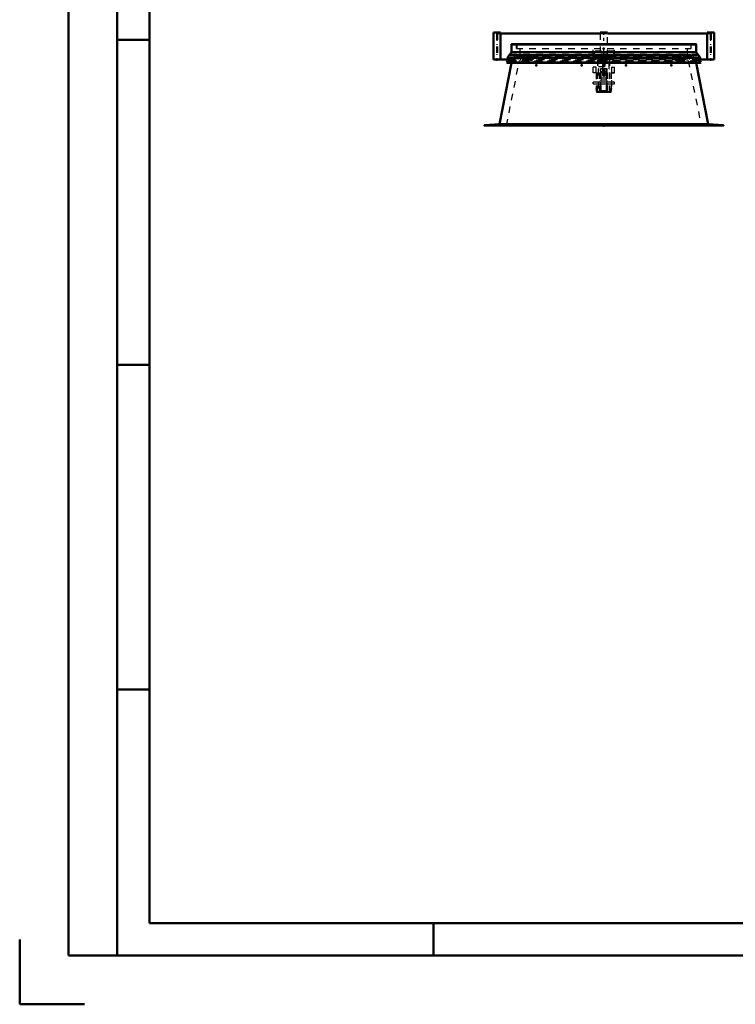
# Model space of a CAD drawing. Header units: millimetres. Extents: x 0 to 428, y 0 to 298.
# Tile 1 of 34: x 0 to 110, y 0 to 152. Entities that reach past the tile are written whole.
import ezdxf

# ---------------------------------------------------------------- set-up
doc = ezdxf.new("R2010")
doc.units = ezdxf.units.MM
doc.linetypes.add('Center', pattern=[1.5, 0.45, -0.5, 0.05, -0.5])
doc.linetypes.add('Dashed', pattern=[2, 1, -1])
for name, color, linetype, lineweight in [('am_0', 7, 'Continuous', 50), ('am_12', 3, 'Continuous', 25), ('am_3', 6, 'Dashed', 25), ('am_6', 2, 'Continuous', 35), ('am_7', 7, 'Center', 25), ('am_9', 7, 'Continuous', 50)]:
    doc.layers.add(name, color=color, linetype=linetype, lineweight=lineweight)

# ---------------------------------------------------------------- blocks, each defined once
blk = doc.blocks.new('1_Drawing_frame_0_in_100150C2125Y1N4N_300Cl0__1203')
at = {"layer": 'am_0'}
for p, q in [((7.5, 7.5), (7.5, 289.5)), ((15, 289.5), (15, 7.5)), ((20, 12.5), (20, 284.5)), ((20, 148.5), (15, 148.5)), ((20, 98.5), (15, 98.5)), ((20, 48.5), (15, 48.5)), ((407.5, 12.5), (20, 12.5)), ((63.75, 7.5), (63.75, 12.5)), ((0, 10), (0, 0)), ((412.5, 7.5), (7.5, 7.5)), ((0, 0), (10, 0))]:
    blk.add_line(p, q, dxfattribs=at)
at = {"layer": 'am_6', "flags": 8}
blk.add_attdef('ExcludeFromBOM', (425, 296.5), '', height=0.5, dxfattribs=at)
blk = doc.blocks.new('17_FGS30010015025C110U_0_in_100150C2125Y1N4N_300Cl0__1203')
at = {"layer": 'am_3'}
for p, q in [((88.54, 146.56), (88.54, 146.16)), ((91.5, 146.56), (88.54, 146.56)), ((88.54, 146.16), (89.55, 146.16)), ((90.9, 146.05), (89.14, 146.05)), ((89.14, 146.05), (89.14, 140.5)), ((89.14, 145.97), (90.9, 145.97)), ((89.14, 145.95), (89.22, 145.95)), ((89.22, 145.66), (89.14, 145.66)), ((89.22, 145.95), (89.22, 144.04)), ((89.47, 145.96), (89.47, 145.85)), ((89.51, 145.85), (89.51, 145.77)), ((89.54, 146.17), (89.54, 146.04)), ((89.55, 146.16), (89.54, 146.16)), ((89.7, 146.16), (89.69, 146.16)), ((89.7, 146.04), (89.7, 146.17)), ((89.7, 146.16), (90.35, 146.16)), ((89.74, 145.77), (89.74, 145.85)), ((89.77, 145.85), (89.77, 145.96)), ((90.27, 145.96), (90.27, 145.85)), ((90.31, 145.85), (90.31, 145.77)), ((90.34, 146.17), (90.34, 146.04)), ((90.35, 146.16), (90.34, 146.16)), ((90.5, 146.16), (90.49, 146.16)), ((90.5, 146.04), (90.5, 146.17)), ((90.5, 146.16), (91.5, 146.16)), ((90.54, 145.77), (90.54, 145.85)), ((90.57, 145.85), (90.57, 145.96)), ((90.82, 145.95), (90.9, 145.95)), ((90.82, 144.04), (90.82, 145.95)), ((90.82, 145.66), (90.9, 145.66)), ((90.9, 140.5), (90.9, 146.05)), ((91.5, 146.56), (91.5, 146.16)), ((88.38, 143.43), (88.38, 144.33)), ((88.84, 144.33), (88.38, 144.33)), ((88.84, 144.3), (88.38, 144.3)), ((88.84, 143.46), (88.84, 144.33)), ((89.14, 145.5), (89.08, 145.5)), ((89.08, 145.5), (90.96, 145.5)), ((89.08, 140.5), (89.08, 145.5)), ((89.22, 145.5), (89.14, 145.5)), ((90.9, 145.5), (89.14, 145.5)), ((89.22, 145.47), (89.14, 145.47)), ((89.22, 145.34), (89.14, 145.34)), ((89.22, 145.18), (89.14, 145.18)), ((90.9, 145.01), (89.14, 145.01)), ((89.22, 144.92), (89.14, 144.92)), ((89.22, 144.83), (89.14, 144.83)), ((89.22, 144.67), (89.14, 144.67)), ((89.22, 145.11), (90.82, 145.11)), ((90.82, 145.11), (89.22, 145.11)), ((89.22, 144.93), (90.82, 144.93)), ((89.22, 144.43), (90.82, 144.43)), ((89.55, 140.98), (89.55, 144.13)), ((89.55, 144.13), (90.49, 144.13)), ((89.8, 144.63), (89.8, 143.15)), ((90.24, 143.15), (90.24, 144.63)), ((90.49, 140.98), (90.49, 144.13)), ((90.82, 145.5), (90.9, 145.5)), ((90.9, 145.47), (90.82, 145.47)), ((90.82, 145.34), (90.9, 145.34)), ((90.82, 145.18), (90.9, 145.18)), ((90.82, 144.92), (90.9, 144.92)), ((90.82, 144.83), (90.9, 144.83)), ((90.82, 144.67), (90.9, 144.67)), ((90.96, 145.5), (90.9, 145.5)), ((90.96, 140.5), (90.96, 145.5)), ((91.2, 144.33), (91.66, 144.33)), ((91.2, 144.33), (91.2, 141.04)), ((91.2, 144.3), (91.66, 144.3)), ((91.66, 143.42), (91.66, 144.33)), ((88.38, 143.47), (88.88, 143.47)), ((88.84, 143.46), (88.38, 143.46)), ((88.84, 143.46), (88.38, 143.46)), ((88.84, 143.43), (88.38, 143.43)), ((88.88, 143.5), (88.84, 143.5)), ((88.84, 143.46), (88.84, 141.04)), ((88.88, 143.5), (88.88, 141.04)), ((89.22, 144.04), (89.14, 144.04)), ((89.43, 140.5), (89.43, 144.01)), ((89.59, 144.01), (89.43, 144.01)), ((89.59, 143.92), (89.43, 143.92)), ((89.59, 143.77), (89.43, 143.77)), ((89.55, 143.64), (90.49, 143.64)), ((89.55, 143.49), (90.49, 143.49)), ((89.55, 142.85), (89.59, 142.85)), ((89.55, 142.65), (90.49, 142.65)), ((89.59, 142.48), (89.59, 144.01)), ((90.61, 144.01), (90.45, 144.01)), ((90.45, 142.48), (90.45, 144.01)), ((90.45, 143.92), (90.61, 143.92)), ((90.45, 143.77), (90.61, 143.77)), ((90.49, 142.85), (90.45, 142.85)), ((90.61, 140.5), (90.61, 144.01)), ((90.82, 144.04), (90.9, 144.04)), ((91.16, 143.5), (91.16, 141.04)), ((91.2, 143.5), (91.16, 143.5)), ((91.16, 143.47), (91.2, 143.47)), ((91.2, 143.46), (91.66, 143.46)), ((91.66, 143.42), (91.2, 143.42)), ((88.84, 142), (88.38, 142)), ((88.38, 141.76), (88.38, 142)), ((88.38, 141.76), (88.84, 141.76)), ((88.84, 141.06), (88.96, 140.46)), ((88.96, 140.44), (88.84, 141.04)), ((89.43, 142), (88.88, 142)), ((88.88, 141.76), (89.43, 141.76)), ((88.99, 140.5), (88.88, 141.06)), ((88.88, 141.04), (88.99, 140.48)), ((89.59, 142.18), (89.43, 142.18)), ((89.59, 142.17), (89.43, 142.17)), ((89.59, 141.89), (89.43, 141.89)), ((89.59, 141.59), (89.43, 141.59)), ((89.59, 141.37), (89.43, 141.37)), ((89.59, 141.31), (89.43, 141.31)), ((89.55, 141.17), (89.43, 141.17)), ((89.59, 142.48), (89.55, 142.48)), ((89.55, 142.36), (90.49, 142.36)), ((89.59, 141.93), (89.55, 141.93)), ((89.55, 141.38), (89.59, 141.38)), ((89.59, 141.35), (89.55, 141.35)), ((89.55, 141.2), (89.59, 141.2)), ((89.59, 140.5), (89.59, 142.18)), ((90.45, 142), (89.59, 142)), ((89.59, 141.76), (90.45, 141.76)), ((90.45, 142.48), (90.49, 142.48)), ((90.45, 140.5), (90.45, 142.18)), ((90.61, 142.18), (90.45, 142.18)), ((90.45, 142.17), (90.61, 142.17)), ((90.45, 141.93), (90.49, 141.93)), ((90.45, 141.89), (90.61, 141.89)), ((90.45, 141.59), (90.61, 141.59)), ((90.49, 141.38), (90.45, 141.38)), ((90.45, 141.37), (90.61, 141.37)), ((90.45, 141.35), (90.49, 141.35)), ((90.61, 141.31), (90.45, 141.31)), ((90.49, 141.2), (90.45, 141.2)), ((90.49, 141.17), (90.61, 141.17)), ((91.16, 142), (90.61, 142)), ((90.61, 141.76), (91.16, 141.76)), ((91.16, 141.06), (91.06, 140.5)), ((91.06, 140.48), (91.16, 141.04)), ((91.09, 140.46), (91.2, 141.06)), ((91.2, 141.04), (91.09, 140.44)), ((91.66, 142), (91.2, 142)), ((91.2, 141.76), (91.66, 141.76)), ((91.66, 141.76), (91.66, 142)), ((88.96, 140.46), (91.09, 140.46)), ((88.96, 140.46), (88.96, 140.44)), ((91.09, 140.44), (88.96, 140.44)), ((88.99, 140.5), (88.99, 140.48)), ((91.06, 140.5), (88.99, 140.5)), ((88.99, 140.48), (91.06, 140.48)), ((89.14, 140.5), (89.08, 140.5)), ((89.08, 140.5), (90.96, 140.5)), ((89.17, 140.5), (89.14, 140.5)), ((89.17, 140.56), (90.87, 140.56)), ((89.17, 140.56), (90.87, 140.56)), ((89.17, 140.5), (89.17, 140.56)), ((89.17, 140.5), (90.87, 140.5)), ((89.55, 140.98), (89.43, 140.98)), ((89.59, 140.81), (89.43, 140.81)), ((89.59, 140.57), (89.43, 140.57)), ((89.59, 140.51), (89.43, 140.51)), ((89.43, 140.5), (89.59, 140.5)), ((89.59, 140.73), (90.45, 140.73)), ((90.45, 140.81), (90.61, 140.81)), ((90.45, 140.57), (90.61, 140.57)), ((90.45, 140.51), (90.61, 140.51)), ((90.45, 140.5), (90.61, 140.5)), ((90.49, 140.98), (90.61, 140.98)), ((90.87, 140.5), (90.87, 140.56)), ((90.9, 140.5), (90.87, 140.5)), ((90.96, 140.5), (90.9, 140.5)), ((91.06, 140.5), (91.06, 140.48)), ((91.09, 140.46), (91.09, 140.44))]:
    blk.add_line(p, q, dxfattribs=at)
for points in [[(89.54, 146.17), (89.54, 146.17), (89.55, 146.17), (89.56, 146.18), (89.58, 146.18), (89.61, 146.19), (89.64, 146.19), (89.66, 146.18), (89.68, 146.18), (89.7, 146.17), (89.7, 146.17)], [(89.62, 146.17), (89.6, 146.17), (89.58, 146.17), (89.56, 146.17), (89.55, 146.16), (89.55, 146.16)], [(89.69, 146.16), (89.68, 146.17), (89.65, 146.17), (89.63, 146.17), (89.62, 146.17)], [(89.7, 146.16), (89.7, 146.16), (89.7, 146.16)], [(90.34, 146.17), (90.34, 146.17), (90.35, 146.17), (90.36, 146.18), (90.38, 146.18), (90.41, 146.19), (90.44, 146.19), (90.46, 146.18), (90.48, 146.18), (90.5, 146.17), (90.5, 146.17)], [(90.42, 146.17), (90.4, 146.17), (90.38, 146.17), (90.36, 146.17), (90.35, 146.16), (90.35, 146.16)], [(90.49, 146.16), (90.48, 146.17), (90.45, 146.17), (90.43, 146.17), (90.42, 146.17)], [(90.5, 146.16), (90.5, 146.16), (90.5, 146.16)], [(90.02, 144.87), (89.96, 144.85), (89.9, 144.82), (89.85, 144.77), (89.82, 144.7), (89.8, 144.63)], [(89.8, 144.63), (89.8, 144.63), (89.82, 144.57), (89.84, 144.53), (89.89, 144.5), (89.96, 144.47), (90.01, 144.47), (90.07, 144.47), (90.13, 144.48), (90.18, 144.51), (90.22, 144.56), (90.24, 144.61), (90.24, 144.63)], [(90.24, 144.63), (90.24, 144.67), (90.22, 144.73), (90.19, 144.78), (90.13, 144.83), (90.07, 144.86), (90.02, 144.87)], [(90.24, 143.15), (90.24, 143.16), (90.24, 143.18), (90.24, 143.2), (90.23, 143.21), (90.22, 143.23), (90.21, 143.24), (90.2, 143.26), (90.19, 143.27), (90.18, 143.29), (90.17, 143.3), (90.15, 143.31), (90.13, 143.32), (90.12, 143.32), (90.1, 143.33), (90.08, 143.34), (90.06, 143.34), (90.04, 143.34), (90.02, 143.34), (90, 143.34), (89.99, 143.34), (89.97, 143.34), (89.95, 143.33), (89.93, 143.32), (89.91, 143.32), (89.9, 143.31), (89.88, 143.3), (89.87, 143.29), (89.86, 143.27), (89.84, 143.26), (89.83, 143.24), (89.82, 143.23), (89.82, 143.21), (89.81, 143.2), (89.81, 143.18), (89.81, 143.16), (89.8, 143.15)], [(89.8, 143.15), (89.81, 143.13), (89.81, 143.11), (89.81, 143.09), (89.82, 143.08), (89.82, 143.06), (89.83, 143.05), (89.84, 143.03), (89.86, 143.02), (89.87, 143.01), (89.88, 142.99), (89.9, 142.98), (89.91, 142.97), (89.93, 142.97), (89.95, 142.96), (89.97, 142.95), (89.99, 142.95), (90, 142.95), (90.02, 142.95)], [(90.02, 142.95), (90.04, 142.95), (90.06, 142.95), (90.08, 142.95), (90.1, 142.96), (90.12, 142.97), (90.13, 142.97), (90.15, 142.98), (90.17, 142.99), (90.18, 143.01), (90.19, 143.02), (90.2, 143.03), (90.21, 143.05), (90.22, 143.06), (90.23, 143.08), (90.24, 143.09), (90.24, 143.11), (90.24, 143.13), (90.24, 143.15)]]:
    blk.add_lwpolyline(points, dxfattribs=at)
for centre, major_axis in [((89.62, 145.96), (-0.15, 0)), ((89.62, 145.85), (-0.15, 0)), ((89.62, 145.85), (-0.118, 0)), ((89.62, 145.77), (-0.118, 0)), ((89.62, 146.04), (-0.08, 0)), ((90.42, 145.96), (-0.15, 0)), ((90.42, 145.85), (-0.15, 0)), ((90.42, 145.85), (-0.118, 0)), ((90.42, 145.77), (-0.118, 0)), ((90.42, 146.04), (-0.08, 0))]:
    blk.add_ellipse(centre, major_axis=major_axis, ratio=0.095933, dxfattribs=at)
at = {"layer": 'am_7'}
for p, q in [((89.62, 146.38), (89.62, 145.76)), ((90.42, 146.38), (90.42, 145.76)), ((90.02, 144.89), (90.02, 143.02))]:
    blk.add_line(p, q, dxfattribs=at)
at = {"layer": 'am_6'}
for tag, p, flags in [('NB', (96.66, 146.56), 8), ('NN', (96.66, 146.06), 8), ('NT', (96.66, 145.56), 8), ('NBSYN', (96.66, 145.06), 8), ('CATALOG', (96.66, 144.06), 8), ('LINA', (96.66, 144.56), 8), ('IDNR', (96.66, 143.56), 8), ('PN', (96.66, 143.06), 8), ('LODLEVEL', (96.66, 142.56), 8), ('L', (96.66, 142.06), 8), ('W', (96.66, 141.56), 8), ('OP', (96.66, 140.56), 8), ('DP', (96.66, 141.06), 8), ('OC', (96.66, 140.06), 8), ('BA', (96.66, 139.56), 8), ('ExcludeFromBOM', (96.66, 138.56), 8), ('PSOL_0', (96.66, 138.06), 9), ('PSOL_1', (96.66, 137.56), 9), ('PSOL_2', (96.66, 137.06), 9), ('PSOL_3', (96.66, 136.56), 9)]:
    blk.add_attdef(tag, p, '', height=0.5, dxfattribs=dict(at, flags=flags))
blk = doc.blocks.new('18_FGS300100150135U_0_in_100150C2125Y1N4N_300Cl0__1203')
at = {"layer": 'am_0'}
for p, q in [((73.01, 149.68), (73.01, 145.48)), ((73.01, 149.68), (74.11, 149.68)), ((74.11, 145.52), (74.11, 149.68)), ((75.3, 145.52), (75.52, 145.74)), ((75.51, 145.68), (75.31, 145.48)), ((73.01, 145.48), (75.31, 145.48)), ((73.49, 145.52), (75.3, 145.52)), ((73.49, 145.48), (73.49, 145.52))]:
    blk.add_line(p, q, dxfattribs=at)
at = {"layer": 'am_3'}
for p, q in [((75.61, 145.78), (75.51, 145.68)), ((75.52, 145.74), (75.6, 145.82)), ((75.6, 145.82), (76.43, 145.82)), ((76.43, 145.82), (76.43, 145.78))]:
    blk.add_line(p, q, dxfattribs=at)
at = {"layer": 'am_7'}
blk.add_line((73.56, 145.27), (73.56, 149.89), dxfattribs=at)
at = {"layer": 'am_6'}
for tag, p, flags in [('NB', (81.43, 149.89), 8), ('NN', (81.43, 149.39), 8), ('NT', (81.43, 148.89), 8), ('NBSYN', (81.43, 148.39), 8), ('CATALOG', (81.43, 147.39), 8), ('LINA', (81.43, 147.89), 8), ('IDNR', (81.43, 146.89), 8), ('PN', (81.43, 146.39), 8), ('LODLEVEL', (81.43, 145.89), 8), ('L', (81.43, 145.39), 8), ('W', (81.43, 144.89), 8), ('PPATH', (81.43, 144.39), 8), ('ExcludeFromBOM', (81.43, 143.39), 8), ('PSOL_0', (81.43, 142.89), 9), ('PSOL_1', (81.43, 142.39), 9), ('PSOL_2', (81.43, 141.89), 9)]:
    blk.add_attdef(tag, p, '', height=0.5, dxfattribs=dict(at, flags=flags))
blk = doc.blocks.new('19_FGS300100150134U_0_in_100150C2125Y1N4N_300Cl0__1203')
at = {"layer": 'am_0'}
for p, q in [((74.11, 149.52), (74.11, 149.68)), ((74.11, 149.68), (74.11, 149.68)), ((75.31, 145.48), (75.37, 145.48)), ((75.35, 145.52), (75.4, 145.52))]:
    blk.add_line(p, q, dxfattribs=at)
at = {"layer": 'am_3'}
for p, q in [((73.01, 149.68), (73.01, 145.48)), ((74.11, 145.52), (74.11, 149.52)), ((76.8, 145.48), (76.8, 145.82)), ((76.8, 145.82), (77.64, 145.82)), ((77.9, 145.48), (77.9, 145.82)), ((73.06, 145.52), (73.49, 145.52)), ((73.06, 145.48), (73.06, 145.52)), ((73.79, 145.48), (73.79, 145.52)), ((74.94, 145.48), (74.94, 145.52)), ((75.3, 145.52), (75.35, 145.52)), ((75.31, 145.48), (75.31, 145.52)), ((75.37, 145.48), (77.9, 145.48)), ((75.4, 145.52), (77.9, 145.52))]:
    blk.add_line(p, q, dxfattribs=at)
at = {"layer": 'am_7'}
blk.add_line((73.56, 145.27), (73.56, 149.89), dxfattribs=at)
at = {"layer": 'am_6'}
for tag, p, flags in [('NB', (82.9, 149.89), 8), ('NN', (82.9, 149.39), 8), ('NT', (82.9, 148.89), 8), ('NBSYN', (82.9, 148.39), 8), ('CATALOG', (82.9, 147.39), 8), ('LINA', (82.9, 147.89), 8), ('IDNR', (82.9, 146.89), 8), ('PN', (82.9, 146.39), 8), ('LODLEVEL', (82.9, 145.89), 8), ('L', (82.9, 145.39), 8), ('W', (82.9, 144.89), 8), ('PPATH', (82.9, 144.39), 8), ('ExcludeFromBOM', (82.9, 143.39), 8), ('PSOL_0', (82.9, 142.89), 9), ('PSOL_1', (82.9, 142.39), 9), ('PSOL_2', (82.9, 141.89), 9)]:
    blk.add_attdef(tag, p, '', height=0.5, dxfattribs=dict(at, flags=flags))
blk = doc.blocks.new('20_FGS300100150133U_0_in_100150C2125Y1N4N_300Cl0__1203')
at = {"layer": 'am_0'}
for p, q in [((89.47, 149.68), (89.47, 149.52)), ((89.47, 149.68), (90.57, 149.68)), ((90.57, 149.52), (90.57, 149.68))]:
    blk.add_line(p, q, dxfattribs=at)
at = {"layer": 'am_3'}
for p, q in [((89.47, 149.52), (89.47, 145.96)), ((90.57, 145.96), (90.57, 149.52)), ((89.47, 145.85), (89.47, 145.48)), ((89.48, 145.48), (89.48, 145.82)), ((89.48, 145.82), (90.56, 145.82)), ((90.56, 145.48), (90.56, 145.82)), ((90.57, 145.48), (90.57, 145.85)), ((89.47, 145.48), (90.57, 145.48)), ((89.48, 145.52), (90.56, 145.52))]:
    blk.add_line(p, q, dxfattribs=at)
at = {"layer": 'am_7'}
blk.add_line((90.02, 145.27), (90.02, 149.89), dxfattribs=at)
at = {"layer": 'am_6'}
for tag, p, flags in [('NB', (95.57, 149.89), 8), ('NN', (95.57, 149.39), 8), ('NT', (95.57, 148.89), 8), ('NBSYN', (95.57, 148.39), 8), ('CATALOG', (95.57, 147.39), 8), ('LINA', (95.57, 147.89), 8), ('IDNR', (95.57, 146.89), 8), ('PN', (95.57, 146.39), 8), ('LODLEVEL', (95.57, 145.89), 8), ('L', (95.57, 145.39), 8), ('W', (95.57, 144.89), 8), ('PPATH', (95.57, 144.39), 8), ('ExcludeFromBOM', (95.57, 143.39), 8), ('PSOL_0', (95.57, 142.89), 9), ('PSOL_1', (95.57, 142.39), 9), ('PSOL_2', (95.57, 141.89), 9)]:
    blk.add_attdef(tag, p, '', height=0.5, dxfattribs=dict(at, flags=flags))
blk = doc.blocks.new('21_FGS300100150132U_0_in_100150C2125Y1N4N_300Cl0__1203')
at = {"layer": 'am_0'}
for p, q in [((105.94, 149.68), (105.94, 149.52)), ((105.94, 149.68), (105.94, 149.68)), ((104.65, 145.52), (104.69, 145.52)), ((104.67, 145.48), (104.73, 145.48)), ((104.7, 145.48), (104.7, 145.51))]:
    blk.add_line(p, q, dxfattribs=at)
at = {"layer": 'am_3'}
for p, q in [((105.94, 149.52), (105.94, 145.52)), ((107.04, 145.48), (107.04, 149.68)), ((102.15, 145.48), (102.15, 145.82)), ((103.25, 145.82), (102.4, 145.82)), ((103.25, 145.48), (103.25, 145.82)), ((104.65, 145.52), (102.15, 145.52)), ((104.67, 145.48), (102.15, 145.48)), ((104.69, 145.52), (104.75, 145.52)), ((104.7, 145.52), (104.7, 145.51)), ((105.07, 145.48), (105.07, 145.52)), ((106.25, 145.48), (106.25, 145.52)), ((107.04, 145.52), (106.55, 145.52)), ((106.96, 145.52), (106.96, 145.48)), ((107.04, 145.48), (107.04, 145.52))]:
    blk.add_line(p, q, dxfattribs=at)
at = {"layer": 'am_7'}
blk.add_line((106.49, 145.27), (106.49, 149.89), dxfattribs=at)
at = {"layer": 'am_6'}
for tag, p, flags in [('NB', (112.04, 149.89), 8), ('NN', (112.04, 149.39), 8), ('NT', (112.04, 148.89), 8), ('NBSYN', (112.04, 148.39), 8), ('CATALOG', (112.04, 147.39), 8), ('LINA', (112.04, 147.89), 8), ('IDNR', (112.04, 146.89), 8), ('PN', (112.04, 146.39), 8), ('LODLEVEL', (112.04, 145.89), 8), ('L', (112.04, 145.39), 8), ('W', (112.04, 144.89), 8), ('PPATH', (112.04, 144.39), 8), ('ExcludeFromBOM', (112.04, 143.39), 8), ('PSOL_0', (112.04, 142.89), 9), ('PSOL_1', (112.04, 142.39), 9), ('PSOL_2', (112.04, 141.89), 9)]:
    blk.add_attdef(tag, p, '', height=0.5, dxfattribs=dict(at, flags=flags))
blk = doc.blocks.new('22_FGS300100150131U_0_in_100150C2125Y1N4N_300Cl0__1203')
at = {"layer": 'am_0'}
for p, q in [((105.94, 149.68), (105.94, 145.52)), ((105.94, 149.68), (107.04, 149.68)), ((107.04, 145.48), (107.04, 149.68)), ((104.53, 145.74), (104.75, 145.52)), ((104.73, 145.48), (104.53, 145.68)), ((107.04, 145.48), (104.73, 145.48)), ((104.75, 145.52), (106.55, 145.52)), ((106.55, 145.52), (106.55, 145.48))]:
    blk.add_line(p, q, dxfattribs=at)
at = {"layer": 'am_3'}
for p, q in [((103.62, 145.82), (104.45, 145.82)), ((103.62, 145.78), (103.62, 145.82)), ((104.53, 145.68), (104.43, 145.78)), ((104.45, 145.82), (104.53, 145.74))]:
    blk.add_line(p, q, dxfattribs=at)
at = {"layer": 'am_7'}
blk.add_line((106.49, 145.27), (106.49, 149.89), dxfattribs=at)
at = {"layer": 'am_6'}
for tag, p, flags in [('NB', (112.04, 149.89), 8), ('NN', (112.04, 149.39), 8), ('NT', (112.04, 148.89), 8), ('NBSYN', (112.04, 148.39), 8), ('CATALOG', (112.04, 147.39), 8), ('LINA', (112.04, 147.89), 8), ('IDNR', (112.04, 146.89), 8), ('PN', (112.04, 146.39), 8), ('LODLEVEL', (112.04, 145.89), 8), ('L', (112.04, 145.39), 8), ('W', (112.04, 144.89), 8), ('PPATH', (112.04, 144.39), 8), ('ExcludeFromBOM', (112.04, 143.39), 8), ('PSOL_0', (112.04, 142.89), 9), ('PSOL_1', (112.04, 142.39), 9), ('PSOL_2', (112.04, 141.89), 9)]:
    blk.add_attdef(tag, p, '', height=0.5, dxfattribs=dict(at, flags=flags))
blk = doc.blocks.new('23_Flat_Glass_Skylight_300100150_13_0_in_100150C2125Y1N4N_300Cl0__1203')
at = {"layer": 'am_0'}
for p, q in [((74.11, 149.52), (89.48, 149.52)), ((90.57, 149.52), (105.94, 149.52))]:
    blk.add_line(p, q, dxfattribs=at)
at = {"layer": 'am_3'}
for p, q in [((73.49, 149.52), (74.11, 149.52)), ((73.49, 149.52), (73.49, 145.52)), ((73.62, 149.52), (73.62, 145.52)), ((89.48, 149.52), (90.57, 149.52)), ((105.94, 149.52), (106.55, 149.52)), ((106.43, 149.52), (106.43, 145.52)), ((106.55, 149.52), (106.55, 145.52)), ((77.9, 145.52), (89.48, 145.52)), ((90.56, 145.52), (102.15, 145.52))]:
    blk.add_line(p, q, dxfattribs=at)
at = {"layer": 'am_6'}
for tag, p, flags in [('NB', (111.55, 149.52), 8), ('NN', (111.55, 149.02), 8), ('NT', (111.55, 148.52), 8), ('CATALOG', (111.55, 147.02), 8), ('NBSYN', (111.55, 148.02), 8), ('LINA', (111.55, 147.52), 8), ('IDNR', (111.55, 146.52), 8), ('PN', (111.55, 146.02), 8), ('LODLEVEL', (111.55, 145.52), 8), ('W', (111.55, 144.52), 8), ('L', (111.55, 145.02), 8), ('PPATH', (111.55, 144.02), 8), ('ExcludeFromBOM', (111.55, 143.02), 8), ('PSOL_0', (111.55, 142.52), 9), ('PSOL_1', (111.55, 142.02), 9), ('PSOL_2', (111.55, 141.52), 9)]:
    blk.add_attdef(tag, p, '', height=0.5, dxfattribs=dict(at, flags=flags))
blk = doc.blocks.new('24_FGS3001001502511U_0_in_100150C2125Y1N4N_300Cl0__1203')
at = {"layer": 'am_3'}
for p, q in [((88.36, 145.96), (88.36, 147.18)), ((88.42, 145.79), (88.42, 147.18)), ((91.62, 145.79), (91.62, 147.18)), ((91.68, 145.96), (91.68, 147.18)), ((91.68, 146.78), (88.36, 146.78)), ((88.42, 145.96), (88.36, 145.96)), ((88.42, 146.67), (88.88, 146.67)), ((88.88, 145.79), (88.42, 145.79)), ((88.5, 146.59), (88.5, 145.87)), ((88.88, 146.59), (88.5, 146.59)), ((88.5, 145.87), (88.88, 145.87)), ((88.88, 146.67), (88.88, 146.59)), ((88.88, 145.87), (88.88, 145.79)), ((91.16, 146.67), (91.62, 146.67)), ((91.16, 146.59), (91.16, 146.67)), ((91.54, 146.59), (91.16, 146.59)), ((91.16, 145.79), (91.16, 145.87)), ((91.16, 145.87), (91.54, 145.87)), ((91.62, 145.79), (91.16, 145.79)), ((91.54, 145.87), (91.54, 146.59)), ((91.68, 145.96), (91.62, 145.96))]:
    blk.add_line(p, q, dxfattribs=at)
at = {"layer": 'am_6'}
for tag, p, flags in [('NB', (96.68, 147.18), 8), ('NN', (96.68, 146.68), 8), ('NT', (96.68, 146.18), 8), ('NBSYN', (96.68, 145.68), 8), ('LINA', (96.68, 145.18), 8), ('CATALOG', (96.68, 144.68), 8), ('IDNR', (96.68, 144.18), 8), ('PN', (96.68, 143.68), 8), ('W', (96.68, 142.18), 8), ('LODLEVEL', (96.68, 143.18), 8), ('L', (96.68, 142.68), 8), ('OP', (96.68, 141.18), 8), ('DP', (96.68, 141.68), 8), ('PPATH', (96.68, 140.68), 8), ('ExcludeFromBOM', (96.68, 139.68), 8), ('PSOL_0', (96.68, 139.18), 9), ('PSOL_1', (96.68, 138.68), 9), ('PSOL_2', (96.68, 138.18), 9)]:
    blk.add_attdef(tag, p, '', height=0.5, dxfattribs=dict(at, flags=flags))
blk = doc.blocks.new('25_Flat_Glass_Skylight_300100150_6_0_in_100150C2125Y1N4N_300Cl0__1203')
at = {"layer": 'am_3'}
for p, q in [((76.35, 145.74), (76.35, 145.74)), ((76.35, 145.74), (103.69, 145.74)), ((76.4, 145.72), (103.64, 145.72)), ((76.44, 146.22), (76.44, 146.18)), ((76.44, 146.14), (76.44, 146.1)), ((76.53, 145.99), (76.59, 146.22)), ((76.53, 145.99), (103.52, 145.99)), ((103.52, 145.99), (103.46, 146.22)), ((103.61, 146.18), (103.61, 146.22)), ((103.61, 146.1), (103.61, 146.14)), ((103.69, 145.74), (103.7, 145.74))]:
    blk.add_line(p, q, dxfattribs=at)
for points in [[(76.35, 145.74), (76.34, 145.75), (76.32, 145.77), (76.31, 145.79), (76.3, 145.81), (76.29, 145.83), (76.28, 145.85), (76.28, 145.87), (76.27, 145.89), (76.27, 145.91), (76.27, 145.94), (76.27, 145.96), (76.28, 145.98), (76.28, 146), (76.29, 146.02), (76.3, 146.04), (76.31, 146.06), (76.32, 146.08), (76.34, 146.09), (76.35, 146.1)], [(76.35, 145.74), (76.36, 145.73), (76.36, 145.73), (76.37, 145.73), (76.38, 145.72), (76.38, 145.72), (76.39, 145.72), (76.4, 145.72), (76.4, 145.72), (76.4, 145.72)], [(76.4, 145.72), (76.41, 145.72), (76.42, 145.72), (76.42, 145.72), (76.43, 145.72), (76.44, 145.73), (76.44, 145.73), (76.45, 145.73), (76.45, 145.74), (76.46, 145.74)], [(76.46, 145.74), (76.47, 145.75), (76.49, 145.77), (76.5, 145.79), (76.51, 145.81), (76.52, 145.83), (76.53, 145.85), (76.53, 145.87), (76.54, 145.89), (76.54, 145.91), (76.54, 145.93), (76.54, 145.95), (76.53, 145.98), (76.53, 145.99)], [(103.59, 145.74), (103.58, 145.75), (103.56, 145.77), (103.55, 145.79), (103.54, 145.81), (103.53, 145.83), (103.52, 145.85), (103.52, 145.87), (103.51, 145.89), (103.51, 145.91), (103.51, 145.93), (103.51, 145.95), (103.52, 145.98), (103.52, 145.99)], [(103.64, 145.72), (103.64, 145.72), (103.63, 145.72), (103.62, 145.72), (103.62, 145.72), (103.61, 145.73), (103.6, 145.73), (103.6, 145.73), (103.59, 145.74), (103.59, 145.74)], [(103.69, 145.74), (103.69, 145.73), (103.68, 145.73), (103.68, 145.73), (103.67, 145.72), (103.66, 145.72), (103.66, 145.72), (103.65, 145.72), (103.65, 145.72), (103.64, 145.72)], [(103.7, 146.1), (103.72, 146.08), (103.73, 146.07), (103.74, 146.05), (103.75, 146.03), (103.76, 146.01), (103.77, 145.99), (103.77, 145.97), (103.77, 145.95), (103.78, 145.92), (103.78, 145.9), (103.77, 145.88), (103.77, 145.86), (103.76, 145.84), (103.75, 145.82), (103.74, 145.8), (103.73, 145.78), (103.72, 145.76), (103.7, 145.75), (103.7, 145.74)]]:
    blk.add_lwpolyline(points, dxfattribs=at)
at = {"layer": 'am_6'}
for tag, p, flags in [('NB', (108.78, 146.22), 8), ('NN', (108.78, 145.72), 8), ('NT', (108.78, 145.22), 8), ('CATALOG', (108.78, 143.72), 8), ('NBSYN', (108.78, 144.72), 8), ('LINA', (108.78, 144.22), 8), ('IDNR', (108.78, 143.22), 8), ('PN', (108.78, 142.72), 8), ('LODLEVEL', (108.78, 142.22), 8), ('W', (108.78, 141.22), 8), ('L', (108.78, 141.72), 8), ('PPATH', (108.78, 140.72), 8), ('ExcludeFromBOM', (108.78, 139.72), 8), ('PSOL_0', (108.78, 139.22), 9), ('PSOL_1', (108.78, 138.72), 9), ('PSOL_2', (108.78, 138.22), 9)]:
    blk.add_attdef(tag, p, '', height=0.5, dxfattribs=dict(at, flags=flags))
blk = doc.blocks.new('26_Flat_Glass_Skylight_300100150_12_0_in_100150C2125Y1N4N_300Cl0__1203')
at = {"layer": 'am_3'}
for p, q in [((76.83, 146.11), (103.22, 146.11)), ((76.83, 146.11), (76.83, 145.93)), ((76.83, 145.93), (103.22, 145.93)), ((76.99, 145.93), (76.99, 146.11)), ((103.06, 145.93), (103.06, 146.11)), ((103.22, 145.93), (103.22, 146.11))]:
    blk.add_line(p, q, dxfattribs=at)
at = {"layer": 'am_6'}
for tag, p, flags in [('NB', (108.22, 146.11), 8), ('NN', (108.22, 145.61), 8), ('NT', (108.22, 145.11), 8), ('CATALOG', (108.22, 143.61), 8), ('NBSYN', (108.22, 144.61), 8), ('LINA', (108.22, 144.11), 8), ('IDNR', (108.22, 143.11), 8), ('PN', (108.22, 142.61), 8), ('LODLEVEL', (108.22, 142.11), 8), ('W', (108.22, 141.11), 8), ('L', (108.22, 141.61), 8), ('PPATH', (108.22, 140.61), 8), ('ExcludeFromBOM', (108.22, 139.61), 8), ('PSOL_0', (108.22, 139.11), 9), ('PSOL_1', (108.22, 138.61), 9), ('PSOL_2', (108.22, 138.11), 9)]:
    blk.add_attdef(tag, p, '', height=0.5, dxfattribs=dict(at, flags=flags))
blk = doc.blocks.new('27_Flat_Glass_Skylight_300100150_5_0_in_100150C2125Y1N4N_300Cl0__1203')
at = {"layer": 'am_3'}
for p, q in [((76.93, 146.25), (76.93, 145.97)), ((76.93, 145.97), (103.11, 145.97)), ((77.13, 145.97), (77.13, 146.25)), ((102.91, 145.97), (102.91, 146.25)), ((103.11, 146.25), (103.11, 145.97))]:
    blk.add_line(p, q, dxfattribs=at)
at = {"layer": 'am_6'}
for tag, p, flags in [('NB', (108.11, 146.25), 8), ('NN', (108.11, 145.75), 8), ('NT', (108.11, 145.25), 8), ('CATALOG', (108.11, 143.75), 8), ('NBSYN', (108.11, 144.75), 8), ('LINA', (108.11, 144.25), 8), ('IDNR', (108.11, 143.25), 8), ('PN', (108.11, 142.75), 8), ('LODLEVEL', (108.11, 142.25), 8), ('W', (108.11, 141.25), 8), ('L', (108.11, 141.75), 8), ('PPATH', (108.11, 140.75), 8), ('ExcludeFromBOM', (108.11, 139.75), 8), ('PSOL_0', (108.11, 139.25), 9), ('PSOL_1', (108.11, 138.75), 9), ('PSOL_2', (108.11, 138.25), 9)]:
    blk.add_attdef(tag, p, '', height=0.5, dxfattribs=dict(at, flags=flags))
blk = doc.blocks.new('28_FGS3001001502C4U_0_in_100150C2125Y1N4N_300Cl0__1203')
at = {"layer": 'am_3'}
for p, q in [((76.6, 147.84), (103.44, 147.84)), ((76.6, 147.84), (76.6, 147.18)), ((103.44, 147.84), (103.44, 147.18))]:
    blk.add_line(p, q, dxfattribs=at)
at = {"layer": 'am_6'}
for tag, p, flags in [('NB', (108.44, 147.84), 8), ('NN', (108.44, 147.34), 8), ('NT', (108.44, 146.84), 8), ('CATALOG', (108.44, 145.34), 8), ('NBSYN', (108.44, 146.34), 8), ('LINA', (108.44, 145.84), 8), ('IDNR', (108.44, 144.84), 8), ('PN', (108.44, 144.34), 8), ('LODLEVEL', (108.44, 143.84), 8), ('W', (108.44, 142.84), 8), ('TG', (108.44, 142.34), 8), ('L', (108.44, 143.34), 8), ('TG1', (108.44, 141.84), 8), ('OC', (108.44, 141.34), 8), ('PPATH', (108.44, 140.84), 8), ('ExcludeFromBOM', (108.44, 139.84), 8), ('PSOL_0', (108.44, 139.34), 9), ('PSOL_1', (108.44, 138.84), 9), ('PSOL_2', (108.44, 138.34), 9), ('PSOL_3', (108.44, 137.84), 9)]:
    blk.add_attdef(tag, p, '', height=0.5, dxfattribs=dict(at, flags=flags))
blk = doc.blocks.new('29_FGS30010015025C33U_0_in_100150C2125Y1N4N_300Cl0__1203')
at = {"layer": 'am_0'}
for p, q in [((75.78, 147.78), (75.78, 146.65)), ((75.88, 147.88), (104.16, 147.88)), ((104.26, 146.65), (104.26, 147.78)), ((75.78, 146.65), (75.18, 145.78)), ((75.2, 145.74), (104.84, 145.74)), ((75.78, 146.65), (104.26, 146.65)), ((77.64, 145.51), (77.64, 145.74)), ((77.96, 145.67), (77.96, 145.51)), ((77.96, 145.67), (78.72, 145.67)), ((78.01, 145.65), (77.96, 145.65)), ((78.01, 145.65), (77.96, 145.65)), ((77.96, 145.64), (78.01, 145.64)), ((78.01, 145.61), (77.96, 145.61)), ((78.72, 145.65), (78.67, 145.65)), ((78.72, 145.65), (78.67, 145.65)), ((78.67, 145.64), (78.72, 145.64)), ((78.72, 145.61), (78.67, 145.61)), ((78.72, 145.67), (78.72, 145.51)), ((79.04, 145.51), (79.04, 145.74)), ((101, 145.51), (101, 145.74)), ((101.32, 145.51), (101.32, 145.67)), ((102.08, 145.67), (101.32, 145.67)), ((101.32, 145.65), (101.37, 145.65)), ((101.32, 145.65), (101.37, 145.65)), ((101.37, 145.64), (101.32, 145.64)), ((101.32, 145.61), (101.37, 145.61)), ((102.03, 145.65), (102.08, 145.65)), ((102.03, 145.65), (102.08, 145.65)), ((102.08, 145.64), (102.03, 145.64)), ((102.03, 145.61), (102.08, 145.61)), ((102.08, 145.51), (102.08, 145.67)), ((102.4, 145.51), (102.4, 145.74)), ((104.86, 145.78), (104.26, 146.65)), ((77.64, 145.51), (77.96, 145.51)), ((78.72, 145.51), (79.04, 145.51)), ((101, 145.51), (101.32, 145.51)), ((102.08, 145.51), (102.4, 145.51))]:
    blk.add_line(p, q, dxfattribs=at)
for points in [[(75.78, 147.78), (75.78, 147.79), (75.79, 147.8), (75.79, 147.81), (75.79, 147.81), (75.79, 147.82), (75.8, 147.83), (75.8, 147.84), (75.81, 147.84), (75.81, 147.85), (75.82, 147.86), (75.83, 147.86), (75.83, 147.87), (75.84, 147.87), (75.85, 147.87), (75.86, 147.88), (75.87, 147.88), (75.88, 147.88), (75.88, 147.88)], [(104.16, 147.88), (104.17, 147.88), (104.18, 147.88), (104.19, 147.88), (104.2, 147.87), (104.21, 147.87), (104.21, 147.87), (104.22, 147.86), (104.23, 147.86), (104.23, 147.85), (104.24, 147.84), (104.25, 147.84), (104.25, 147.83), (104.25, 147.82), (104.26, 147.81), (104.26, 147.81), (104.26, 147.8), (104.26, 147.79), (104.26, 147.78)], [(75.18, 145.78), (75.18, 145.78), (75.18, 145.78), (75.18, 145.77), (75.18, 145.77), (75.18, 145.77), (75.18, 145.77), (75.18, 145.77), (75.18, 145.76), (75.18, 145.76), (75.18, 145.76), (75.18, 145.76), (75.18, 145.76), (75.18, 145.75), (75.18, 145.75), (75.18, 145.75), (75.19, 145.75), (75.19, 145.75), (75.19, 145.75), (75.19, 145.74), (75.19, 145.74), (75.2, 145.74), (75.2, 145.74), (75.2, 145.74), (75.2, 145.74), (75.2, 145.74)], [(104.86, 145.78), (104.87, 145.78), (104.87, 145.78), (104.87, 145.77), (104.87, 145.77), (104.87, 145.77), (104.87, 145.77), (104.87, 145.77), (104.87, 145.76), (104.87, 145.76), (104.87, 145.76), (104.87, 145.76), (104.87, 145.76), (104.87, 145.75), (104.86, 145.75), (104.86, 145.75), (104.86, 145.75), (104.86, 145.75), (104.86, 145.75), (104.86, 145.74), (104.85, 145.74), (104.85, 145.74), (104.85, 145.74), (104.85, 145.74), (104.85, 145.74), (104.84, 145.74)]]:
    blk.add_lwpolyline(points, dxfattribs=at)
at = {"layer": 'am_12'}
for p, q in [((75.78, 147.78), (104.26, 147.78)), ((75.18, 145.78), (104.86, 145.78)), ((77.96, 145.62), (77.64, 145.62)), ((79.04, 145.62), (78.72, 145.62)), ((101, 145.62), (101.32, 145.62)), ((102.08, 145.62), (102.4, 145.62))]:
    blk.add_line(p, q, dxfattribs=at)
at = {"layer": 'am_3'}
for p, q in [((76.54, 147.18), (76.54, 147.81)), ((76.54, 147.81), (103.5, 147.81)), ((76.54, 147.18), (103.5, 147.18)), ((76.98, 147.81), (76.98, 147.88)), ((77.14, 146.25), (77.14, 147.18)), ((102.9, 146.25), (102.9, 147.18)), ((103.06, 147.81), (103.06, 147.88)), ((103.5, 147.18), (103.5, 147.81)), ((75.22, 145.75), (75.27, 145.79)), ((75.22, 145.75), (104.83, 145.75)), ((75.6, 146.32), (75.25, 145.8)), ((75.27, 145.79), (75.25, 145.8)), ((75.25, 145.8), (104.8, 145.8)), ((75.27, 145.79), (104.78, 145.79)), ((75.6, 146.29), (75.58, 146.29)), ((75.6, 146.32), (104.44, 146.32)), ((75.6, 146.1), (75.6, 146.32)), ((75.6, 146.1), (104.44, 146.1)), ((76.29, 146.14), (76.29, 146.22)), ((76.29, 146.22), (103.76, 146.22)), ((76.29, 146.18), (103.76, 146.18)), ((76.29, 146.14), (76.4, 146.14)), ((76.4, 146.18), (76.4, 146.14)), ((76.44, 146.1), (76.44, 146.18)), ((76.44, 146.14), (103.61, 146.14)), ((76.6, 146.25), (103.45, 146.25)), ((76.6, 146.22), (76.6, 146.25)), ((77.64, 145.74), (77.64, 146.1)), ((79.04, 146.06), (77.64, 146.06)), ((79.04, 146.06), (77.64, 146.06)), ((79.04, 146.03), (77.64, 146.03)), ((77.96, 145.65), (77.64, 145.65)), ((77.96, 145.61), (77.64, 145.61)), ((77.96, 145.6), (77.64, 145.6)), ((78.67, 145.65), (78.01, 145.65)), ((78.67, 145.65), (78.01, 145.65)), ((78.01, 145.64), (78.67, 145.64)), ((78.67, 145.61), (78.01, 145.61)), ((79.04, 145.65), (78.72, 145.65)), ((79.04, 145.61), (78.72, 145.61)), ((79.04, 145.6), (78.72, 145.6)), ((79.04, 145.74), (79.04, 146.1)), ((89.61, 145.69), (89.61, 146.13)), ((89.61, 146.13), (90.43, 146.13)), ((89.61, 145.96), (90.43, 145.96)), ((89.61, 145.79), (90.43, 145.79)), ((89.61, 145.73), (90.43, 145.73)), ((89.61, 145.69), (90.43, 145.69)), ((90.43, 145.69), (90.43, 146.13)), ((101, 145.74), (101, 146.1)), ((101, 146.06), (102.4, 146.06)), ((101, 146.06), (102.4, 146.06)), ((101, 146.03), (102.4, 146.03)), ((101, 145.65), (101.32, 145.65)), ((101, 145.61), (101.32, 145.61)), ((101, 145.6), (101.32, 145.6)), ((101.37, 145.65), (102.03, 145.65)), ((101.37, 145.65), (102.03, 145.65)), ((102.03, 145.64), (101.37, 145.64)), ((101.37, 145.61), (102.03, 145.61)), ((102.08, 145.65), (102.4, 145.65)), ((102.08, 145.61), (102.4, 145.61)), ((102.08, 145.6), (102.4, 145.6)), ((102.4, 145.74), (102.4, 146.1)), ((103.45, 146.22), (103.45, 146.25)), ((103.61, 146.1), (103.61, 146.18)), ((103.65, 146.18), (103.65, 146.14)), ((103.65, 146.14), (103.76, 146.14)), ((103.76, 146.14), (103.76, 146.22)), ((104.44, 146.32), (104.44, 146.1)), ((104.8, 145.8), (104.44, 146.32)), ((104.44, 146.29), (104.46, 146.29)), ((104.78, 145.79), (104.8, 145.8)), ((104.83, 145.75), (104.78, 145.79)), ((77.64, 145.55), (77.96, 145.55)), ((78.72, 145.55), (79.04, 145.55)), ((101, 145.55), (101.32, 145.55)), ((102.08, 145.55), (102.4, 145.55))]:
    blk.add_line(p, q, dxfattribs=at)
for points in [[(75.2, 145.74), (75.21, 145.74), (75.21, 145.74), (75.21, 145.74), (75.21, 145.74), (75.21, 145.74), (75.22, 145.74), (75.22, 145.75), (75.22, 145.75)], [(104.84, 145.74), (104.84, 145.74), (104.84, 145.74), (104.84, 145.74), (104.84, 145.74), (104.83, 145.74), (104.83, 145.74), (104.83, 145.75), (104.83, 145.75)]]:
    blk.add_lwpolyline(points, dxfattribs=at)
at = {"layer": 'am_6'}
for tag, p, flags in [('NB', (109.87, 147.88), 8), ('NN', (109.87, 147.38), 8), ('NT', (109.87, 146.88), 8), ('CATALOG', (109.87, 145.38), 8), ('NBSYN', (109.87, 146.38), 8), ('LINA', (109.87, 145.88), 8), ('IDNR', (109.87, 144.88), 8), ('PN', (109.87, 144.38), 8), ('LODLEVEL', (109.87, 143.88), 8), ('W', (109.87, 142.88), 8), ('L', (109.87, 143.38), 8), ('DP', (109.87, 142.38), 8), ('OP', (109.87, 141.88), 8), ('OC', (109.87, 141.38), 8), ('ExcludeFromBOM', (109.87, 140.38), 8), ('PSOL_0', (109.87, 139.88), 9), ('PSOL_1', (109.87, 139.38), 9), ('PSOL_2', (109.87, 138.88), 9)]:
    blk.add_attdef(tag, p, '', height=0.5, dxfattribs=dict(at, flags=flags))
blk = doc.blocks.new('30_FGS300100150223U_0_in_100150C2125Y1N4N_300Cl0__1203')
at = {"layer": 'am_0'}
for p, q in [((75.56, 145.74), (75.06, 145.03)), ((77.96, 145.6), (78.01, 145.6)), ((78.01, 145.42), (78.01, 145.67)), ((78.67, 145.67), (78.67, 145.42)), ((78.67, 145.6), (78.72, 145.6)), ((101.37, 145.6), (101.32, 145.6)), ((101.37, 145.67), (101.37, 145.42)), ((102.03, 145.42), (102.03, 145.67)), ((102.08, 145.6), (102.03, 145.6)), ((104.99, 145.03), (104.49, 145.74)), ((75.06, 145.03), (104.99, 145.03)), ((75.06, 145.03), (75.14, 144.97)), ((75.14, 144.97), (104.91, 144.97)), ((77.64, 145.42), (77.64, 145.51)), ((77.64, 145.42), (78.01, 145.42)), ((77.96, 145.51), (78.01, 145.51)), ((78.01, 145.49), (78.67, 145.49)), ((78.67, 145.51), (78.72, 145.51)), ((78.67, 145.42), (79.04, 145.42)), ((79.04, 145.51), (79.04, 145.42)), ((101, 145.42), (101, 145.51)), ((101, 145.42), (101.37, 145.42)), ((101.32, 145.51), (101.37, 145.51)), ((101.37, 145.49), (102.03, 145.49)), ((102.03, 145.51), (102.08, 145.51)), ((102.03, 145.42), (102.4, 145.42)), ((102.4, 145.51), (102.4, 145.42)), ((104.91, 144.97), (104.99, 145.03))]:
    blk.add_line(p, q, dxfattribs=at)
at = {"layer": 'am_3'}
for p, q in [((75.31, 145.21), (75.58, 145.6)), ((75.58, 145.78), (75.56, 145.74)), ((75.58, 145.78), (104.46, 145.78)), ((75.58, 145.6), (104.46, 145.6)), ((75.58, 145.6), (75.58, 145.32)), ((76.54, 146), (103.5, 146)), ((76.54, 146), (76.54, 145.78)), ((77.12, 146.14), (77.12, 146)), ((77.16, 145.32), (77.16, 146.14)), ((79.04, 145.85), (77.64, 145.85)), ((79.04, 145.82), (77.64, 145.82)), ((78.01, 145.67), (77.64, 145.67)), ((77.64, 145.6), (77.96, 145.6)), ((78.67, 145.67), (78.01, 145.67)), ((78.01, 145.67), (78.01, 145.67)), ((78.67, 145.63), (78.01, 145.63)), ((78.67, 145.62), (78.01, 145.62)), ((78.67, 145.61), (78.01, 145.61)), ((79.04, 145.67), (78.67, 145.67)), ((78.67, 145.67), (78.67, 145.67)), ((78.72, 145.6), (79.04, 145.6)), ((101, 145.85), (102.4, 145.85)), ((101, 145.82), (102.4, 145.82)), ((101, 145.67), (101.37, 145.67)), ((101.32, 145.6), (101, 145.6)), ((102.03, 145.67), (101.37, 145.67)), ((101.37, 145.67), (101.37, 145.67)), ((102.03, 145.63), (101.37, 145.63)), ((101.37, 145.62), (102.03, 145.62)), ((101.37, 145.61), (102.03, 145.61)), ((102.03, 145.67), (102.4, 145.67)), ((102.03, 145.67), (102.03, 145.67)), ((102.4, 145.6), (102.08, 145.6)), ((102.88, 145.32), (102.88, 146.14)), ((102.93, 146), (102.93, 146.14)), ((103.5, 145.78), (103.5, 146)), ((104.49, 145.74), (104.46, 145.78)), ((104.46, 145.6), (104.46, 145.32)), ((104.73, 145.21), (104.46, 145.6)), ((75.11, 145.03), (75.29, 145.29)), ((75.11, 145.04), (75.15, 145.04)), ((75.11, 145.03), (75.15, 145.03)), ((75.13, 145.01), (75.11, 145.03)), ((75.12, 145.05), (104.93, 145.05)), ((75.16, 145.05), (75.13, 145.01)), ((75.14, 144.97), (75.18, 145.04)), ((75.18, 145.04), (75.16, 145.05)), ((75.16, 145.01), (104.88, 145.01)), ((75.18, 145.04), (104.86, 145.04)), ((75.18, 145.03), (104.87, 145.03)), ((75.24, 145.21), (104.81, 145.21)), ((75.25, 145.23), (75.29, 145.23)), ((75.28, 145.27), (75.32, 145.27)), ((75.29, 145.29), (75.32, 145.27)), ((75.32, 145.27), (75.29, 145.23)), ((75.29, 145.23), (75.31, 145.21)), ((75.33, 145.23), (104.72, 145.23)), ((75.35, 145.27), (104.69, 145.27)), ((75.37, 145.29), (104.68, 145.29)), ((75.58, 145.32), (104.46, 145.32)), ((77.64, 145.51), (77.96, 145.51)), ((78.67, 145.55), (78.01, 145.55)), ((78.01, 145.53), (78.67, 145.53)), ((78.67, 145.52), (78.01, 145.52)), ((78.72, 145.51), (79.04, 145.51)), ((101, 145.51), (101.32, 145.51)), ((101.37, 145.55), (102.03, 145.55)), ((101.37, 145.53), (102.03, 145.53)), ((101.37, 145.52), (102.03, 145.52)), ((102.08, 145.51), (102.4, 145.51)), ((104.76, 145.29), (104.73, 145.27)), ((104.73, 145.27), (104.77, 145.27)), ((104.73, 145.27), (104.76, 145.23)), ((104.76, 145.23), (104.73, 145.21)), ((104.94, 145.03), (104.76, 145.29)), ((104.76, 145.23), (104.8, 145.23)), ((104.86, 145.04), (104.89, 145.05)), ((104.91, 144.97), (104.86, 145.04)), ((104.89, 145.05), (104.91, 145.01)), ((104.9, 145.04), (104.94, 145.04)), ((104.9, 145.03), (104.94, 145.03)), ((104.91, 145.01), (104.94, 145.03))]:
    blk.add_line(p, q, dxfattribs=at)
at = {"layer": 'am_6'}
for tag, p, flags in [('NB', (109.99, 146.14), 8), ('NN', (109.99, 145.64), 8), ('NT', (109.99, 145.14), 8), ('CATALOG', (109.99, 143.64), 8), ('NBSYN', (109.99, 144.64), 8), ('LINA', (109.99, 144.14), 8), ('IDNR', (109.99, 143.14), 8), ('PN', (109.99, 142.64), 8), ('LODLEVEL', (109.99, 142.14), 8), ('W', (109.99, 141.14), 8), ('L', (109.99, 141.64), 8), ('DP', (109.99, 140.64), 8), ('ExcludeFromBOM', (109.99, 139.64), 8), ('PSOL_0', (109.99, 139.14), 9), ('PSOL_1', (109.99, 138.64), 9), ('PSOL_2', (109.99, 138.14), 9)]:
    blk.add_attdef(tag, p, '', height=0.5, dxfattribs=dict(at, flags=flags))
blk = doc.blocks.new('31_FGS30010015025101U_0_in_100150C2125Y1N4N_300Cl0__1203')
at = {"layer": 'am_0'}
for p, q in [((75.8, 144.97), (73.92, 135.56)), ((106.12, 135.56), (104.24, 144.97)), ((73.92, 135.56), (71.62, 135.36)), ((108.42, 135.32), (71.62, 135.32)), ((106.12, 135.56), (73.92, 135.56)), ((108.43, 135.36), (106.12, 135.56))]:
    blk.add_line(p, q, dxfattribs=at)
for points in [[(71.62, 135.32), (71.62, 135.32), (71.62, 135.32), (71.62, 135.32), (71.62, 135.32), (71.62, 135.32), (71.61, 135.32), (71.61, 135.32), (71.61, 135.32), (71.61, 135.33), (71.61, 135.33), (71.61, 135.33), (71.61, 135.33), (71.61, 135.33), (71.61, 135.33), (71.6, 135.33), (71.6, 135.34), (71.6, 135.34), (71.6, 135.34), (71.6, 135.34), (71.6, 135.34), (71.6, 135.35), (71.61, 135.35), (71.61, 135.35), (71.61, 135.35), (71.61, 135.35), (71.61, 135.35), (71.61, 135.35), (71.61, 135.36), (71.61, 135.36), (71.61, 135.36), (71.62, 135.36), (71.62, 135.36), (71.62, 135.36), (71.62, 135.36), (71.62, 135.36)], [(108.43, 135.36), (108.43, 135.36), (108.43, 135.36), (108.43, 135.36), (108.43, 135.36), (108.43, 135.36), (108.44, 135.36), (108.44, 135.36), (108.44, 135.35), (108.44, 135.35), (108.44, 135.35), (108.44, 135.35), (108.44, 135.35), (108.44, 135.35), (108.44, 135.35), (108.44, 135.34), (108.44, 135.34), (108.44, 135.34), (108.44, 135.34), (108.44, 135.34), (108.44, 135.33), (108.44, 135.33), (108.44, 135.33), (108.44, 135.33), (108.44, 135.33), (108.44, 135.33), (108.44, 135.33), (108.44, 135.32), (108.44, 135.32), (108.43, 135.32), (108.43, 135.32), (108.43, 135.32), (108.43, 135.32), (108.43, 135.32), (108.43, 135.32), (108.42, 135.32)]]:
    blk.add_lwpolyline(points, dxfattribs=at)
at = {"layer": 'am_12'}
blk.add_line((108.43, 135.36), (71.62, 135.36), dxfattribs=at)
at = {"layer": 'am_3'}
for p, q in [((75.02, 135.32), (77.01, 145.32)), ((75.87, 145.32), (75.8, 144.97)), ((103.03, 145.32), (105.02, 135.32)), ((104.24, 144.97), (104.17, 145.32))]:
    blk.add_line(p, q, dxfattribs=at)
at = {"layer": 'am_6'}
for tag, p, flags in [('NB', (113.44, 145.32), 8), ('NN', (113.44, 144.82), 8), ('NT', (113.44, 144.32), 8), ('NBSYN', (113.44, 143.82), 8), ('CATALOG', (113.44, 142.82), 8), ('LINA', (113.44, 143.32), 8), ('IDNR', (113.44, 142.32), 8), ('PN', (113.44, 141.82), 8), ('LODLEVEL', (113.44, 141.32), 8), ('L', (113.44, 140.82), 8), ('W', (113.44, 140.32), 8), ('OP', (113.44, 139.32), 8), ('DP', (113.44, 139.82), 8), ('BA', (113.44, 138.82), 8), ('RT', (113.44, 138.32), 8), ('ExcludeFromBOM', (113.44, 137.32), 8), ('PSOL_0', (113.44, 136.82), 9), ('PSOL_1', (113.44, 136.32), 9), ('PSOL_2', (113.44, 135.82), 9)]:
    blk.add_attdef(tag, p, '', height=0.5, dxfattribs=dict(at, flags=flags))

msp = doc.modelspace()

# ---------------------------------------------------------------- linework, layer by layer
at = {"layer": 'am_9'}
for p in [(90.02, 147.18), (90.02, 147.18), (90.02, 146.62), (90.02, 146.62), (90.02, 146.25), (90.02, 146.25), (90.02, 146.25), (90.02, 146.1), (90.02, 146.1), (90.02, 145.78), (90.02, 145.78), (90.02, 145.78), (90.02, 145.78), (90.02, 145.78), (90.02, 145.78), (90.02, 145.78), (90.02, 145.58), (90.02, 145.58), (79.6, 144.61), (86.6, 144.61), (90.02, 145.32), (90.02, 145.32), (90.02, 145.32), (90.02, 144.75), (90.02, 144.61), (93.44, 144.61), (100.44, 144.61), (90.02, 143.86), (90.02, 143.57), (90.02, 135.32), (90.02, 135.32), (90.02, 135.32)]:
    msp.add_point(p, dxfattribs=at)

# ---------------------------------------------------------------- block references
for name in ['1_Drawing_frame_0_in_100150C2125Y1N4N_300Cl0__1203', '18_FGS300100150135U_0_in_100150C2125Y1N4N_300Cl0__1203', '19_FGS300100150134U_0_in_100150C2125Y1N4N_300Cl0__1203', '23_Flat_Glass_Skylight_300100150_13_0_in_100150C2125Y1N4N_300Cl0__1203', '20_FGS300100150133U_0_in_100150C2125Y1N4N_300Cl0__1203', '21_FGS300100150132U_0_in_100150C2125Y1N4N_300Cl0__1203', '22_FGS300100150131U_0_in_100150C2125Y1N4N_300Cl0__1203', '29_FGS30010015025C33U_0_in_100150C2125Y1N4N_300Cl0__1203', '28_FGS3001001502C4U_0_in_100150C2125Y1N4N_300Cl0__1203', '24_FGS3001001502511U_0_in_100150C2125Y1N4N_300Cl0__1203', '30_FGS300100150223U_0_in_100150C2125Y1N4N_300Cl0__1203', '25_Flat_Glass_Skylight_300100150_6_0_in_100150C2125Y1N4N_300Cl0__1203', '26_Flat_Glass_Skylight_300100150_12_0_in_100150C2125Y1N4N_300Cl0__1203', '27_Flat_Glass_Skylight_300100150_5_0_in_100150C2125Y1N4N_300Cl0__1203', '17_FGS30010015025C110U_0_in_100150C2125Y1N4N_300Cl0__1203', '31_FGS30010015025101U_0_in_100150C2125Y1N4N_300Cl0__1203']:
    msp.add_blockref(name, (0, 0))

doc.saveas('drawing.dxf')
